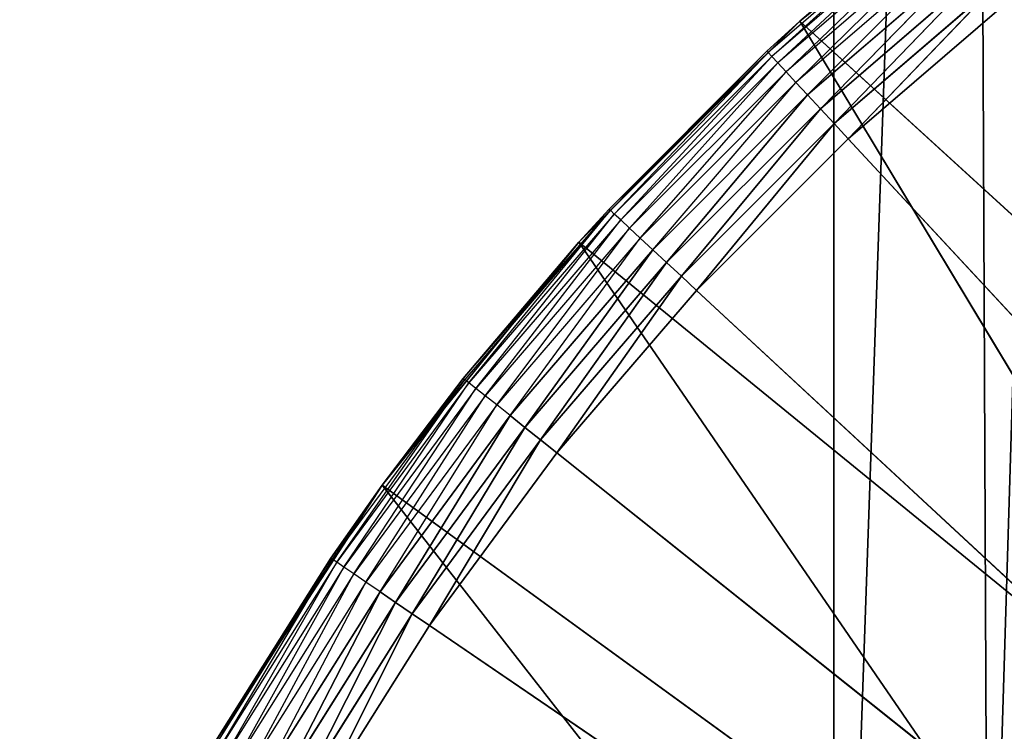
# Model space of a CAD drawing. Extents: x 0.05 to 8.85, y 0.05 to 8.85.
# Tile 59 of 256: x 0.74 to 0.9, y 1.45 to 1.57. Entities that reach past the tile are written whole.
import ezdxf

# ---------------------------------------------------------------- set-up
doc = ezdxf.new("R2010")
doc.units = 0
doc.header["$LTSCALE"] = 2.54
doc.layers.get('0').update_dxf_attribs({"color": 13, "linetype": 'CONTINUOUS'})

# ---------------------------------------------------------------- blocks, each defined once
blk = doc.blocks.new('SZCZOTKA_DO_WC_BEZ_POKRYWK')
at = {"color": 0}
for p, q in [((0.89812, 1.37416, 5.55), (0.87234, 7.57945, 5.55)), ((0.89812, 1.37416, 5.55), (0.87234, 7.57945, 5.55)), ((0.87234, 1.31886, 5.55), (0.87234, 7.57945, 5.55)), ((0.87234, 1.31886, 5.55), (0.87234, 7.57945, 5.55)), ((0.87234, 1.31886, 5.65), (1.08152, 7.37026, 5.65)), ((0.87234, 1.31886, 5.65), (1.08152, 7.37026, 5.65)), ((0.89812, 1.37416, 5.65), (1.08152, 7.37026, 5.65)), ((0.89812, 1.37416, 5.65), (1.08152, 7.37026, 5.65)), ((0.86666, 1.57073, 5.55), (0.90734, 1.60366, 5.55)), ((0.86666, 1.57073, 5.55), (0.90734, 1.60366, 5.55)), ((0.88967, 1.58983, 5.36653), (0.86135, 1.56546, 5.36653)), ((0.86196, 1.5648, 5.36316), (0.88967, 1.58983, 5.36653)), ((0.89024, 1.58913, 5.36316), (0.86196, 1.5648, 5.36316)), ((0.86297, 1.56372, 5.36), (0.89024, 1.58913, 5.36316)), ((0.86666, 1.57073, 5.55), (0.88949, 1.59007, 5.37)), ((0.88949, 1.59007, 5.37), (0.86666, 1.57073, 5.37)), ((0.86666, 1.57073, 5.55), (0.88949, 1.59007, 5.37)), ((0.86666, 1.57073, 5.37), (0.88967, 1.58983, 5.36653)), ((0.89116, 1.58798, 5.36), (0.86297, 1.56372, 5.36)), ((0.86433, 1.56225, 5.35714), (0.89116, 1.58798, 5.36)), ((0.8924, 1.58641, 5.35714), (0.86433, 1.56225, 5.35714)), ((0.866, 1.56044, 5.35468), (0.8924, 1.58641, 5.35714)), ((0.89394, 1.58449, 5.35468), (0.866, 1.56044, 5.35468)), ((0.86795, 1.55835, 5.35268), (0.89394, 1.58449, 5.35468)), ((0.89572, 1.58225, 5.35268), (0.86795, 1.55835, 5.35268)), ((0.87009, 1.55604, 5.35121), (0.89572, 1.58225, 5.35268)), ((0.87009, 1.55604, 5.35121), (0.89572, 1.58225, 5.35268)), ((0.89769, 1.57978, 5.35121), (0.87009, 1.55604, 5.35121)), ((0.89769, 1.57978, 5.35121), (0.87009, 1.55604, 5.35121)), ((0.87239, 1.55357, 5.3503), (0.89769, 1.57978, 5.35121)), ((0.87239, 1.55357, 5.3503), (0.89769, 1.57978, 5.35121)), ((0.89979, 1.57715, 5.3503), (0.87239, 1.55357, 5.3503)), ((0.89979, 1.57715, 5.3503), (0.87239, 1.55357, 5.3503)), ((0.87475, 1.55102, 5.35), (0.89979, 1.57715, 5.3503)), ((0.87475, 1.55102, 5.35), (0.89979, 1.57715, 5.3503)), ((0.87475, 1.55102, 5.35), (0.90196, 1.57444, 5.35)), ((0.87475, 1.55102, 5.35), (0.90196, 1.57444, 5.35)), ((0.82966, 1.53372, 5.55), (0.86666, 1.57073, 5.55)), ((0.82966, 1.53372, 5.55), (0.86666, 1.57073, 5.55)), ((0.8347, 1.53924, 5.37), (0.86666, 1.57073, 5.55)), ((0.8347, 1.53924, 5.37), (0.86666, 1.57073, 5.55)), ((0.86666, 1.57073, 5.37), (0.86114, 1.56568, 5.37)), ((0.86114, 1.56568, 5.37), (0.86666, 1.57073, 5.55)), ((0.86114, 1.56568, 5.37), (0.86666, 1.57073, 5.55)), ((0.86666, 1.57073, 5.37), (0.86135, 1.56546, 5.36653)), ((0.86666, 1.57073, 5.37), (0.86666, 1.57073, 5.55)), ((0.86666, 1.57073, 5.37), (0.86666, 1.57073, 5.55)), ((0.86666, 1.57073, 5.55), (0.97813, 1.46884, 5.55)), ((0.86666, 1.57073, 5.55), (0.97813, 1.46884, 5.55)), ((0.86666, 1.57073, 5.55), (0.94609, 1.43875, 5.55)), ((0.86666, 1.57073, 5.55), (0.94609, 1.43875, 5.55)), ((0.86114, 1.56568, 5.37), (0.8347, 1.53924, 5.37)), ((0.86114, 1.56568, 5.37), (0.83493, 1.53904, 5.36653)), ((0.86135, 1.56546, 5.36653), (0.83493, 1.53904, 5.36653)), ((0.83559, 1.53842, 5.36316), (0.86135, 1.56546, 5.36653)), ((0.86196, 1.5648, 5.36316), (0.83559, 1.53842, 5.36316)), ((0.83667, 1.53742, 5.36), (0.86196, 1.5648, 5.36316)), ((0.86114, 1.56568, 5.37), (0.86135, 1.56546, 5.36653)), ((0.86196, 1.5648, 5.36316), (0.86135, 1.56546, 5.36653)), ((0.86297, 1.56372, 5.36), (0.86196, 1.5648, 5.36316)), ((0.86297, 1.56372, 5.36), (0.83667, 1.53742, 5.36)), ((0.83813, 1.53606, 5.35714), (0.86297, 1.56372, 5.36)), ((0.86433, 1.56225, 5.35714), (0.86297, 1.56372, 5.36)), ((0.86433, 1.56225, 5.35714), (0.83813, 1.53606, 5.35714)), ((0.83994, 1.53438, 5.35468), (0.86433, 1.56225, 5.35714)), ((0.866, 1.56044, 5.35468), (0.86433, 1.56225, 5.35714)), ((0.866, 1.56044, 5.35468), (0.83994, 1.53438, 5.35468)), ((0.84203, 1.53244, 5.35268), (0.866, 1.56044, 5.35468)), ((0.86795, 1.55835, 5.35268), (0.866, 1.56044, 5.35468)), ((0.86795, 1.55835, 5.35268), (0.84203, 1.53244, 5.35268)), ((0.84435, 1.53029, 5.35121), (0.86795, 1.55835, 5.35268)), ((0.84435, 1.53029, 5.35121), (0.86795, 1.55835, 5.35268)), ((0.87009, 1.55604, 5.35121), (0.86795, 1.55835, 5.35268)), ((0.87009, 1.55604, 5.35121), (0.86795, 1.55835, 5.35268)), ((0.87009, 1.55604, 5.35121), (0.84435, 1.53029, 5.35121)), ((0.87009, 1.55604, 5.35121), (0.84435, 1.53029, 5.35121)), ((0.84682, 1.528, 5.3503), (0.87009, 1.55604, 5.35121)), ((0.84682, 1.528, 5.3503), (0.87009, 1.55604, 5.35121)), ((0.87239, 1.55357, 5.3503), (0.87009, 1.55604, 5.35121)), ((0.87239, 1.55357, 5.3503), (0.87009, 1.55604, 5.35121)), ((0.87239, 1.55357, 5.3503), (0.84682, 1.528, 5.3503)), ((0.87239, 1.55357, 5.3503), (0.84682, 1.528, 5.3503)), ((0.84937, 1.52564, 5.35), (0.87239, 1.55357, 5.3503)), ((0.84937, 1.52564, 5.35), (0.87239, 1.55357, 5.3503)), ((0.87475, 1.55102, 5.35), (0.87239, 1.55357, 5.3503)), ((0.87475, 1.55102, 5.35), (0.87239, 1.55357, 5.3503)), ((0.84937, 1.52564, 5.35), (0.87475, 1.55102, 5.35)), ((0.84937, 1.52564, 5.35), (0.87475, 1.55102, 5.35)), ((0.87475, 1.55102, 5.35), (1.20123, 1.19916, 5.35)), ((0.87475, 1.55102, 5.35), (1.20123, 1.19916, 5.35)), ((0.81031, 1.5109, 5.37), (0.83493, 1.53904, 5.36653)), ((0.83493, 1.53904, 5.36653), (0.81055, 1.51071, 5.36653)), ((0.81126, 1.51015, 5.36316), (0.83493, 1.53904, 5.36653)), ((0.83559, 1.53842, 5.36316), (0.81126, 1.51015, 5.36316)), ((0.81241, 1.50923, 5.36), (0.83559, 1.53842, 5.36316)), ((0.8347, 1.53924, 5.37), (0.82966, 1.53372, 5.55)), ((0.8347, 1.53924, 5.37), (0.82966, 1.53372, 5.37)), ((0.8347, 1.53924, 5.37), (0.82966, 1.53372, 5.55)), ((0.82966, 1.53372, 5.37), (0.83493, 1.53904, 5.36653)), ((0.8347, 1.53924, 5.37), (0.83493, 1.53904, 5.36653)), ((0.83559, 1.53842, 5.36316), (0.83493, 1.53904, 5.36653)), ((0.83667, 1.53742, 5.36), (0.83559, 1.53842, 5.36316)), ((0.83667, 1.53742, 5.36), (0.81241, 1.50923, 5.36)), ((0.81397, 1.50798, 5.35714), (0.83667, 1.53742, 5.36)), ((0.83813, 1.53606, 5.35714), (0.83667, 1.53742, 5.36)), ((0.83813, 1.53606, 5.35714), (0.81397, 1.50798, 5.35714)), ((0.8159, 1.50645, 5.35468), (0.83813, 1.53606, 5.35714)), ((0.83994, 1.53438, 5.35468), (0.83813, 1.53606, 5.35714)), ((0.79672, 1.49305, 5.55), (0.82966, 1.53372, 5.55)), ((0.79672, 1.49305, 5.55), (0.82966, 1.53372, 5.55)), ((0.82966, 1.53372, 5.37), (0.81031, 1.5109, 5.37)), ((0.81031, 1.5109, 5.37), (0.82966, 1.53372, 5.55)), ((0.81031, 1.5109, 5.37), (0.82966, 1.53372, 5.55)), ((0.83994, 1.53438, 5.35468), (0.8159, 1.50645, 5.35468)), ((0.81813, 1.50467, 5.35268), (0.83994, 1.53438, 5.35468)), ((0.82966, 1.53372, 5.37), (0.82966, 1.53372, 5.55)), ((0.82966, 1.53372, 5.37), (0.82966, 1.53372, 5.55)), ((0.82966, 1.53372, 5.55), (0.94609, 1.43875, 5.55)), ((0.82966, 1.53372, 5.55), (0.94609, 1.43875, 5.55)), ((0.82966, 1.53372, 5.55), (0.91807, 1.40488, 5.55)), ((0.82966, 1.53372, 5.55), (0.91807, 1.40488, 5.55)), ((0.84203, 1.53244, 5.35268), (0.83994, 1.53438, 5.35468)), ((0.84203, 1.53244, 5.35268), (0.81813, 1.50467, 5.35268)), ((0.8206, 1.5027, 5.35121), (0.84203, 1.53244, 5.35268)), ((0.8206, 1.5027, 5.35121), (0.84203, 1.53244, 5.35268)), ((0.84435, 1.53029, 5.35121), (0.84203, 1.53244, 5.35268)), ((0.84435, 1.53029, 5.35121), (0.84203, 1.53244, 5.35268)), ((0.84435, 1.53029, 5.35121), (0.8206, 1.5027, 5.35121)), ((0.84435, 1.53029, 5.35121), (0.8206, 1.5027, 5.35121)), ((0.82324, 1.5006, 5.3503), (0.84435, 1.53029, 5.35121)), ((0.82324, 1.5006, 5.3503), (0.84435, 1.53029, 5.35121)), ((0.84682, 1.528, 5.3503), (0.84435, 1.53029, 5.35121)), ((0.84682, 1.528, 5.3503), (0.84435, 1.53029, 5.35121)), ((0.84682, 1.528, 5.3503), (0.82324, 1.5006, 5.3503)), ((0.84682, 1.528, 5.3503), (0.82324, 1.5006, 5.3503)), ((0.82595, 1.49843, 5.35), (0.84682, 1.528, 5.3503)), ((0.82595, 1.49843, 5.35), (0.84682, 1.528, 5.3503)), ((0.84937, 1.52564, 5.35), (0.84682, 1.528, 5.3503)), ((0.84937, 1.52564, 5.35), (0.84682, 1.528, 5.3503)), ((0.82595, 1.49843, 5.35), (0.84937, 1.52564, 5.35)), ((0.82595, 1.49843, 5.35), (0.84937, 1.52564, 5.35)), ((1.20123, 1.19916, 5.35), (0.84937, 1.52564, 5.35)), ((1.20123, 1.19916, 5.35), (0.84937, 1.52564, 5.35)), ((0.81055, 1.51071, 5.36653), (0.78836, 1.48064, 5.36653)), ((0.78911, 1.48014, 5.36316), (0.81055, 1.51071, 5.36653)), ((0.81126, 1.51015, 5.36316), (0.78911, 1.48014, 5.36316)), ((0.79032, 1.47931, 5.36), (0.81126, 1.51015, 5.36316)), ((0.81031, 1.5109, 5.37), (0.79672, 1.49305, 5.55)), ((0.81031, 1.5109, 5.37), (0.79672, 1.49305, 5.37)), ((0.81031, 1.5109, 5.37), (0.79672, 1.49305, 5.55)), ((0.79672, 1.49305, 5.37), (0.81055, 1.51071, 5.36653)), ((0.81031, 1.5109, 5.37), (0.81055, 1.51071, 5.36653)), ((0.81126, 1.51015, 5.36316), (0.81055, 1.51071, 5.36653)), ((0.81241, 1.50923, 5.36), (0.81126, 1.51015, 5.36316)), ((0.81241, 1.50923, 5.36), (0.79032, 1.47931, 5.36)), ((0.79198, 1.47818, 5.35714), (0.81241, 1.50923, 5.36)), ((0.81397, 1.50798, 5.35714), (0.81241, 1.50923, 5.36)), ((0.81397, 1.50798, 5.35714), (0.79198, 1.47818, 5.35714)), ((0.79401, 1.47679, 5.35468), (0.81397, 1.50798, 5.35714)), ((0.8159, 1.50645, 5.35468), (0.81397, 1.50798, 5.35714)), ((0.8159, 1.50645, 5.35468), (0.79401, 1.47679, 5.35468)), ((0.79637, 1.47518, 5.35268), (0.8159, 1.50645, 5.35468)), ((0.81813, 1.50467, 5.35268), (0.8159, 1.50645, 5.35468)), ((0.81813, 1.50467, 5.35268), (0.79637, 1.47518, 5.35268)), ((0.79898, 1.4734, 5.35121), (0.81813, 1.50467, 5.35268)), ((0.79898, 1.4734, 5.35121), (0.81813, 1.50467, 5.35268)), ((0.8206, 1.5027, 5.35121), (0.81813, 1.50467, 5.35268)), ((0.8206, 1.5027, 5.35121), (0.81813, 1.50467, 5.35268)), ((0.8206, 1.5027, 5.35121), (0.79898, 1.4734, 5.35121)), ((0.8206, 1.5027, 5.35121), (0.79898, 1.4734, 5.35121)), ((0.80177, 1.47151, 5.3503), (0.8206, 1.5027, 5.35121)), ((0.80177, 1.47151, 5.3503), (0.8206, 1.5027, 5.35121)), ((0.82324, 1.5006, 5.3503), (0.8206, 1.5027, 5.35121)), ((0.82324, 1.5006, 5.3503), (0.8206, 1.5027, 5.35121)), ((0.82324, 1.5006, 5.3503), (0.80177, 1.47151, 5.3503)), ((0.82324, 1.5006, 5.3503), (0.80177, 1.47151, 5.3503)), ((0.80464, 1.46955, 5.35), (0.82324, 1.5006, 5.3503)), ((0.80464, 1.46955, 5.35), (0.82324, 1.5006, 5.3503)), ((0.82595, 1.49843, 5.35), (0.82324, 1.5006, 5.3503)), ((0.82595, 1.49843, 5.35), (0.82324, 1.5006, 5.3503)), ((0.80464, 1.46955, 5.35), (0.82595, 1.49843, 5.35)), ((0.80464, 1.46955, 5.35), (0.82595, 1.49843, 5.35)), ((0.82595, 1.49843, 5.35), (1.20123, 1.19916, 5.35)), ((0.82595, 1.49843, 5.35), (1.20123, 1.19916, 5.35)), ((0.76822, 1.44916, 5.55), (0.79672, 1.49305, 5.55)), ((0.76822, 1.44916, 5.55), (0.79672, 1.49305, 5.55)), ((0.79672, 1.49305, 5.37), (0.78811, 1.48082, 5.37)), ((0.78811, 1.48082, 5.37), (0.79672, 1.49305, 5.55)), ((0.78811, 1.48082, 5.37), (0.79672, 1.49305, 5.55)), ((0.79672, 1.49305, 5.37), (0.78836, 1.48064, 5.36653)), ((0.79672, 1.49305, 5.37), (0.79672, 1.49305, 5.55)), ((0.79672, 1.49305, 5.37), (0.79672, 1.49305, 5.55)), ((0.79672, 1.49305, 5.55), (0.91807, 1.40488, 5.55)), ((0.79672, 1.49305, 5.55), (0.91807, 1.40488, 5.55)), ((0.79672, 1.49305, 5.55), (0.89452, 1.36777, 5.55)), ((0.79672, 1.49305, 5.55), (0.89452, 1.36777, 5.55)), ((0.78811, 1.48082, 5.37), (0.76822, 1.44916, 5.55)), ((0.78811, 1.48082, 5.37), (0.76822, 1.44916, 5.37)), ((0.78811, 1.48082, 5.37), (0.76822, 1.44916, 5.55)), ((0.78811, 1.48082, 5.37), (0.76848, 1.449, 5.36653)), ((0.78836, 1.48064, 5.36653), (0.76848, 1.449, 5.36653)), ((0.76926, 1.44855, 5.36316), (0.78836, 1.48064, 5.36653)), ((0.78911, 1.48014, 5.36316), (0.76926, 1.44855, 5.36316)), ((0.77054, 1.44782, 5.36), (0.78911, 1.48014, 5.36316)), ((0.78811, 1.48082, 5.37), (0.78836, 1.48064, 5.36653)), ((0.78911, 1.48014, 5.36316), (0.78836, 1.48064, 5.36653)), ((0.79032, 1.47931, 5.36), (0.78911, 1.48014, 5.36316)), ((0.79032, 1.47931, 5.36), (0.77054, 1.44782, 5.36)), ((0.77227, 1.44682, 5.35714), (0.79032, 1.47931, 5.36)), ((0.79198, 1.47818, 5.35714), (0.79032, 1.47931, 5.36)), ((0.79198, 1.47818, 5.35714), (0.77227, 1.44682, 5.35714)), ((0.7744, 1.44558, 5.35468), (0.79198, 1.47818, 5.35714)), ((0.79401, 1.47679, 5.35468), (0.79198, 1.47818, 5.35714)), ((0.79401, 1.47679, 5.35468), (0.7744, 1.44558, 5.35468)), ((0.77688, 1.44416, 5.35268), (0.79401, 1.47679, 5.35468)), ((0.79637, 1.47518, 5.35268), (0.79401, 1.47679, 5.35468)), ((0.79637, 1.47518, 5.35268), (0.77688, 1.44416, 5.35268)), ((0.77961, 1.44258, 5.35121), (0.79637, 1.47518, 5.35268)), ((0.77961, 1.44258, 5.35121), (0.79637, 1.47518, 5.35268)), ((0.79898, 1.4734, 5.35121), (0.79637, 1.47518, 5.35268)), ((0.79898, 1.4734, 5.35121), (0.79637, 1.47518, 5.35268)), ((0.79898, 1.4734, 5.35121), (0.77961, 1.44258, 5.35121)), ((0.79898, 1.4734, 5.35121), (0.77961, 1.44258, 5.35121)), ((0.78253, 1.44089, 5.3503), (0.79898, 1.4734, 5.35121)), ((0.78253, 1.44089, 5.3503), (0.79898, 1.4734, 5.35121)), ((0.80177, 1.47151, 5.3503), (0.79898, 1.4734, 5.35121)), ((0.80177, 1.47151, 5.3503), (0.79898, 1.4734, 5.35121)), ((0.80177, 1.47151, 5.3503), (0.78253, 1.44089, 5.3503)), ((0.80177, 1.47151, 5.3503), (0.78253, 1.44089, 5.3503)), ((0.78554, 1.43916, 5.35), (0.80177, 1.47151, 5.3503)), ((0.78554, 1.43916, 5.35), (0.80177, 1.47151, 5.3503)), ((0.80464, 1.46955, 5.35), (0.80177, 1.47151, 5.3503)), ((0.80464, 1.46955, 5.35), (0.80177, 1.47151, 5.3503)), ((0.78554, 1.43916, 5.35), (0.80464, 1.46955, 5.35)), ((0.78554, 1.43916, 5.35), (0.80464, 1.46955, 5.35)), ((0.80464, 1.46955, 5.35), (1.20123, 1.19916, 5.35)), ((0.80464, 1.46955, 5.35), (1.20123, 1.19916, 5.35))]:
    blk.add_line(p, q, dxfattribs=at)
mesh = blk.add_polyface(dxfattribs=at)
corners = [(0.85655, 7.63838, 5.55), (0.07623, 0.07416, 5.55), (0.07623, 8.82416, 5.55)]
mesh.append_faces([[corners[k] for k in face] for face in [(0, 1, 2)]], dxfattribs={"color": 0})
mesh = blk.add_polyface(dxfattribs=at)
corners = [(0.87234, 7.57945, 5.65), (0.07623, 8.82416, 5.65), (0.07623, 0.07416, 5.65)]
mesh.append_faces([[corners[k] for k in face] for face in [(0, 1, 2)]], dxfattribs={"color": 0})
mesh = blk.add_polyface(dxfattribs=at)
corners = [(0.87234, 7.57945, 5.55), (0.07623, 0.07416, 5.55), (0.85655, 7.63838, 5.55)]
mesh.append_faces([[corners[k] for k in face] for face in [(0, 1, 2)]], dxfattribs={"color": 0})
mesh = blk.add_polyface(dxfattribs=at)
corners = [(0.87234, 1.31886, 5.55), (0.07623, 0.07416, 5.55), (0.87234, 7.57945, 5.55)]
mesh.append_faces([[corners[k] for k in face] for face in [(0, 1, 2)]], dxfattribs={"color": 0})
mesh = blk.add_polyface(dxfattribs=at)
corners = [(0.89812, 7.52416, 5.65), (0.87234, 7.57945, 5.65), (0.07623, 0.07416, 5.65)]
mesh.append_faces([[corners[k] for k in face] for face in [(0, 1, 2)]], dxfattribs={"color": 0})
mesh = blk.add_polyface(dxfattribs=at)
corners = [(0.97813, 1.46884, 5.55), (0.93311, 1.42413, 5.55), (0.87234, 7.57945, 5.55)]
mesh.append_faces([[corners[k] for k in face] for face in [(0, 1, 2)]], dxfattribs={"color": 0})
mesh = blk.add_polyface(dxfattribs=at)
corners = [(0.93311, 1.42413, 5.55), (0.89812, 1.37416, 5.55), (0.87234, 7.57945, 5.55)]
mesh.append_faces([[corners[k] for k in face] for face in [(0, 1, 2)]], dxfattribs={"color": 0})
mesh = blk.add_polyface(dxfattribs=at)
corners = [(0.89812, 1.37416, 5.55), (0.87234, 1.31886, 5.55), (0.87234, 7.57945, 5.55)]
mesh.append_faces([[corners[k] for k in face] for face in [(0, 1, 2)]], dxfattribs={"color": 0})
mesh = blk.add_polyface(dxfattribs=at)
corners = [(1.14045, 1.54384, 5.55), (1.08152, 1.52805, 5.55), (0.87234, 7.57945, 5.55)]
mesh.append_faces([[corners[k] for k in face] for face in [(0, 1, 2)]], dxfattribs={"color": 0})
mesh = blk.add_polyface(dxfattribs=at)
corners = [(1.08152, 1.52805, 5.55), (1.02623, 1.50227, 5.55), (0.87234, 7.57945, 5.55)]
mesh.append_faces([[corners[k] for k in face] for face in [(0, 1, 2)]], dxfattribs={"color": 0})
mesh = blk.add_polyface(dxfattribs=at)
corners = [(1.02623, 1.50227, 5.55), (0.97813, 1.46884, 5.55), (0.87234, 7.57945, 5.55)]
mesh.append_faces([[corners[k] for k in face] for face in [(0, 1, 2)]], dxfattribs={"color": 0})
mesh = blk.add_polyface(dxfattribs=at)
corners = [(1.20123, 1.54916, 5.55), (1.14045, 1.54384, 5.55), (0.87234, 7.57945, 5.55)]
mesh.append_faces([[corners[k] for k in face] for face in [(0, 1, 2)]], dxfattribs={"color": 0})
mesh = blk.add_polyface(dxfattribs=at)
corners = [(1.20123, 1.54916, 5.55), (0.87234, 7.57945, 5.55), (0.89812, 7.52416, 5.55)]
mesh.append_faces([[corners[k] for k in face] for face in [(0, 1, 2)]], dxfattribs={"color": 0})
mesh = blk.add_polyface(dxfattribs=at)
corners = [(0.93311, 7.47418, 5.65), (0.89812, 7.52416, 5.65), (0.07623, 0.07416, 5.65)]
mesh.append_faces([[corners[k] for k in face] for face in [(0, 1, 2)]], dxfattribs={"color": 0})
mesh = blk.add_polyface(dxfattribs=at)
corners = [(1.26201, 1.54384, 5.55), (1.20123, 1.54916, 5.55), (0.89812, 7.52416, 5.55)]
mesh.append_faces([[corners[k] for k in face] for face in [(0, 1, 2)]], dxfattribs={"color": 0})
mesh = blk.add_polyface(dxfattribs=at)
corners = [(1.26201, 1.54384, 5.55), (0.89812, 7.52416, 5.55), (0.93311, 7.47418, 5.55)]
mesh.append_faces([[corners[k] for k in face] for face in [(0, 1, 2)]], dxfattribs={"color": 0})
mesh = blk.add_polyface(dxfattribs=at)
corners = [(0.97625, 7.43104, 5.65), (0.93311, 7.47418, 5.65), (0.07623, 0.07416, 5.65)]
mesh.append_faces([[corners[k] for k in face] for face in [(0, 1, 2)]], dxfattribs={"color": 0})
mesh = blk.add_polyface(dxfattribs=at)
corners = [(1.02623, 7.39605, 5.65), (0.97625, 7.43104, 5.65), (0.07623, 0.07416, 5.65)]
mesh.append_faces([[corners[k] for k in face] for face in [(0, 1, 2)]], dxfattribs={"color": 0})
mesh = blk.add_polyface(dxfattribs=at)
corners = [(1.08152, 7.37026, 5.65), (1.02623, 7.39605, 5.65), (0.07623, 0.07416, 5.65)]
mesh.append_faces([[corners[k] for k in face] for face in [(0, 1, 2)]], dxfattribs={"color": 0})
mesh = blk.add_polyface(dxfattribs=at)
corners = [(1.08152, 7.37026, 5.65), (0.07623, 0.07416, 5.65), (0.87234, 1.31886, 5.65)]
mesh.append_faces([[corners[k] for k in face] for face in [(0, 1, 2)]], dxfattribs={"color": 0})
mesh = blk.add_polyface(dxfattribs=at)
corners = [(1.08152, 7.37026, 5.65), (0.87234, 1.31886, 5.65), (0.89812, 1.37416, 5.65)]
mesh.append_faces([[corners[k] for k in face] for face in [(0, 1, 2)]], dxfattribs={"color": 0})
mesh = blk.add_polyface(dxfattribs=at)
corners = [(1.08152, 7.37026, 5.65), (0.89812, 1.37416, 5.65), (0.93311, 1.42413, 5.65)]
mesh.append_faces([[corners[k] for k in face] for face in [(0, 1, 2)]], dxfattribs={"color": 0})
mesh = blk.add_polyface(dxfattribs=at)
corners = [(0.90734, 1.60366, 5.55), (0.88949, 1.59007, 5.37), (0.86666, 1.57073, 5.55)]
mesh.append_faces([[corners[k] for k in face] for face in [(0, 1, 2)]], dxfattribs={"color": 0})
mesh = blk.add_polyface(dxfattribs=at)
corners = [(0.97813, 1.46884, 5.55), (0.90734, 1.60366, 5.55), (0.86666, 1.57073, 5.55)]
mesh.append_faces([[corners[k] for k in face] for face in [(0, 1, 2)]], dxfattribs={"color": 0})
mesh = blk.add_polyface(dxfattribs=at)
corners = [(0.86666, 1.57073, 5.55), (0.88949, 1.59007, 5.37), (0.86666, 1.57073, 5.37)]
mesh.append_faces([[corners[k] for k in face] for face in [(0, 1, 2)]], dxfattribs={"color": 0})
mesh = blk.add_polyface(dxfattribs=at)
corners = [(0.89572, 1.58225, 5.35268), (0.87009, 1.55604, 5.35121), (0.86795, 1.55835, 5.35268)]
mesh.append_faces([[corners[k] for k in face] for face in [(0, 1, 2)]], dxfattribs={"color": 0})
mesh = blk.add_polyface(dxfattribs=at)
corners = [(0.89769, 1.57978, 5.35121), (0.87009, 1.55604, 5.35121), (0.89572, 1.58225, 5.35268)]
mesh.append_faces([[corners[k] for k in face] for face in [(0, 1, 2)]], dxfattribs={"color": 0})
mesh = blk.add_polyface(dxfattribs=at)
corners = [(0.89769, 1.57978, 5.35121), (0.87239, 1.55357, 5.3503), (0.87009, 1.55604, 5.35121)]
mesh.append_faces([[corners[k] for k in face] for face in [(0, 1, 2)]], dxfattribs={"color": 0})
mesh = blk.add_polyface(dxfattribs=at)
corners = [(0.89979, 1.57715, 5.3503), (0.87239, 1.55357, 5.3503), (0.89769, 1.57978, 5.35121)]
mesh.append_faces([[corners[k] for k in face] for face in [(0, 1, 2)]], dxfattribs={"color": 0})
mesh = blk.add_polyface(dxfattribs=at)
corners = [(0.89979, 1.57715, 5.3503), (0.87475, 1.55102, 5.35), (0.87239, 1.55357, 5.3503)]
mesh.append_faces([[corners[k] for k in face] for face in [(0, 1, 2)]], dxfattribs={"color": 0})
mesh = blk.add_polyface(dxfattribs=at)
corners = [(0.90196, 1.57444, 5.35), (0.87475, 1.55102, 5.35), (0.89979, 1.57715, 5.3503)]
mesh.append_faces([[corners[k] for k in face] for face in [(0, 1, 2)]], dxfattribs={"color": 0})
mesh = blk.add_polyface(dxfattribs=at)
corners = [(1.20123, 1.19916, 5.35), (0.87475, 1.55102, 5.35), (0.90196, 1.57444, 5.35)]
mesh.append_faces([[corners[k] for k in face] for face in [(0, 1, 2)]], dxfattribs={"color": 0})
mesh = blk.add_polyface(dxfattribs=at)
corners = [(0.86666, 1.57073, 5.55), (0.8347, 1.53924, 5.37), (0.82966, 1.53372, 5.55)]
mesh.append_faces([[corners[k] for k in face] for face in [(0, 1, 2)]], dxfattribs={"color": 0})
mesh = blk.add_polyface(dxfattribs=at)
corners = [(0.94609, 1.43875, 5.55), (0.86666, 1.57073, 5.55), (0.82966, 1.53372, 5.55)]
mesh.append_faces([[corners[k] for k in face] for face in [(0, 1, 2)]], dxfattribs={"color": 0})
mesh = blk.add_polyface(dxfattribs=at)
corners = [(0.86666, 1.57073, 5.55), (0.86114, 1.56568, 5.37), (0.8347, 1.53924, 5.37)]
mesh.append_faces([[corners[k] for k in face] for face in [(0, 1, 2)]], dxfattribs={"color": 0})
mesh = blk.add_polyface(dxfattribs=at)
corners = [(0.86666, 1.57073, 5.55), (0.86666, 1.57073, 5.37), (0.86114, 1.56568, 5.37)]
mesh.append_faces([[corners[k] for k in face] for face in [(0, 1, 2)]], dxfattribs={"color": 0})
mesh = blk.add_polyface(dxfattribs=at)
corners = [(0.97813, 1.46884, 5.55), (0.86666, 1.57073, 5.55), (0.94609, 1.43875, 5.55)]
mesh.append_faces([[corners[k] for k in face] for face in [(0, 1, 2)]], dxfattribs={"color": 0})
mesh = blk.add_polyface(dxfattribs=at)
corners = [(0.86795, 1.55835, 5.35268), (0.84435, 1.53029, 5.35121), (0.84203, 1.53244, 5.35268)]
mesh.append_faces([[corners[k] for k in face] for face in [(0, 1, 2)]], dxfattribs={"color": 0})
mesh = blk.add_polyface(dxfattribs=at)
corners = [(0.87009, 1.55604, 5.35121), (0.84435, 1.53029, 5.35121), (0.86795, 1.55835, 5.35268)]
mesh.append_faces([[corners[k] for k in face] for face in [(0, 1, 2)]], dxfattribs={"color": 0})
mesh = blk.add_polyface(dxfattribs=at)
corners = [(0.87009, 1.55604, 5.35121), (0.84682, 1.528, 5.3503), (0.84435, 1.53029, 5.35121)]
mesh.append_faces([[corners[k] for k in face] for face in [(0, 1, 2)]], dxfattribs={"color": 0})
mesh = blk.add_polyface(dxfattribs=at)
corners = [(0.87239, 1.55357, 5.3503), (0.84682, 1.528, 5.3503), (0.87009, 1.55604, 5.35121)]
mesh.append_faces([[corners[k] for k in face] for face in [(0, 1, 2)]], dxfattribs={"color": 0})
mesh = blk.add_polyface(dxfattribs=at)
corners = [(0.87239, 1.55357, 5.3503), (0.84937, 1.52564, 5.35), (0.84682, 1.528, 5.3503)]
mesh.append_faces([[corners[k] for k in face] for face in [(0, 1, 2)]], dxfattribs={"color": 0})
mesh = blk.add_polyface(dxfattribs=at)
corners = [(0.87475, 1.55102, 5.35), (0.84937, 1.52564, 5.35), (0.87239, 1.55357, 5.3503)]
mesh.append_faces([[corners[k] for k in face] for face in [(0, 1, 2)]], dxfattribs={"color": 0})
mesh = blk.add_polyface(dxfattribs=at)
corners = [(1.20123, 1.19916, 5.35), (0.84937, 1.52564, 5.35), (0.87475, 1.55102, 5.35)]
mesh.append_faces([[corners[k] for k in face] for face in [(0, 1, 2)]], dxfattribs={"color": 0})
mesh = blk.add_polyface(dxfattribs=at)
corners = [(0.8347, 1.53924, 5.37), (0.82966, 1.53372, 5.37), (0.82966, 1.53372, 5.55)]
mesh.append_faces([[corners[k] for k in face] for face in [(0, 1, 2)]], dxfattribs={"color": 0})
mesh = blk.add_polyface(dxfattribs=at)
corners = [(0.82966, 1.53372, 5.55), (0.81031, 1.5109, 5.37), (0.79672, 1.49305, 5.55)]
mesh.append_faces([[corners[k] for k in face] for face in [(0, 1, 2)]], dxfattribs={"color": 0})
mesh = blk.add_polyface(dxfattribs=at)
corners = [(0.91807, 1.40488, 5.55), (0.82966, 1.53372, 5.55), (0.79672, 1.49305, 5.55)]
mesh.append_faces([[corners[k] for k in face] for face in [(0, 1, 2)]], dxfattribs={"color": 0})
mesh = blk.add_polyface(dxfattribs=at)
corners = [(0.82966, 1.53372, 5.37), (0.81031, 1.5109, 5.37), (0.82966, 1.53372, 5.55)]
mesh.append_faces([[corners[k] for k in face] for face in [(0, 1, 2)]], dxfattribs={"color": 0})
mesh = blk.add_polyface(dxfattribs=at)
corners = [(0.94609, 1.43875, 5.55), (0.82966, 1.53372, 5.55), (0.91807, 1.40488, 5.55)]
mesh.append_faces([[corners[k] for k in face] for face in [(0, 1, 2)]], dxfattribs={"color": 0})
mesh = blk.add_polyface(dxfattribs=at)
corners = [(0.84203, 1.53244, 5.35268), (0.8206, 1.5027, 5.35121), (0.81813, 1.50467, 5.35268)]
mesh.append_faces([[corners[k] for k in face] for face in [(0, 1, 2)]], dxfattribs={"color": 0})
mesh = blk.add_polyface(dxfattribs=at)
corners = [(0.84435, 1.53029, 5.35121), (0.8206, 1.5027, 5.35121), (0.84203, 1.53244, 5.35268)]
mesh.append_faces([[corners[k] for k in face] for face in [(0, 1, 2)]], dxfattribs={"color": 0})
mesh = blk.add_polyface(dxfattribs=at)
corners = [(0.84435, 1.53029, 5.35121), (0.82324, 1.5006, 5.3503), (0.8206, 1.5027, 5.35121)]
mesh.append_faces([[corners[k] for k in face] for face in [(0, 1, 2)]], dxfattribs={"color": 0})
mesh = blk.add_polyface(dxfattribs=at)
corners = [(0.84682, 1.528, 5.3503), (0.82324, 1.5006, 5.3503), (0.84435, 1.53029, 5.35121)]
mesh.append_faces([[corners[k] for k in face] for face in [(0, 1, 2)]], dxfattribs={"color": 0})
mesh = blk.add_polyface(dxfattribs=at)
corners = [(0.84682, 1.528, 5.3503), (0.82595, 1.49843, 5.35), (0.82324, 1.5006, 5.3503)]
mesh.append_faces([[corners[k] for k in face] for face in [(0, 1, 2)]], dxfattribs={"color": 0})
mesh = blk.add_polyface(dxfattribs=at)
corners = [(0.84937, 1.52564, 5.35), (0.82595, 1.49843, 5.35), (0.84682, 1.528, 5.3503)]
mesh.append_faces([[corners[k] for k in face] for face in [(0, 1, 2)]], dxfattribs={"color": 0})
mesh = blk.add_polyface(dxfattribs=at)
corners = [(1.20123, 1.19916, 5.35), (0.82595, 1.49843, 5.35), (0.84937, 1.52564, 5.35)]
mesh.append_faces([[corners[k] for k in face] for face in [(0, 1, 2)]], dxfattribs={"color": 0})
mesh = blk.add_polyface(dxfattribs=at)
corners = [(0.81031, 1.5109, 5.37), (0.79672, 1.49305, 5.37), (0.79672, 1.49305, 5.55)]
mesh.append_faces([[corners[k] for k in face] for face in [(0, 1, 2)]], dxfattribs={"color": 0})
mesh = blk.add_polyface(dxfattribs=at)
corners = [(0.81813, 1.50467, 5.35268), (0.79898, 1.4734, 5.35121), (0.79637, 1.47518, 5.35268)]
mesh.append_faces([[corners[k] for k in face] for face in [(0, 1, 2)]], dxfattribs={"color": 0})
mesh = blk.add_polyface(dxfattribs=at)
corners = [(0.8206, 1.5027, 5.35121), (0.79898, 1.4734, 5.35121), (0.81813, 1.50467, 5.35268)]
mesh.append_faces([[corners[k] for k in face] for face in [(0, 1, 2)]], dxfattribs={"color": 0})
mesh = blk.add_polyface(dxfattribs=at)
corners = [(0.8206, 1.5027, 5.35121), (0.80177, 1.47151, 5.3503), (0.79898, 1.4734, 5.35121)]
mesh.append_faces([[corners[k] for k in face] for face in [(0, 1, 2)]], dxfattribs={"color": 0})
mesh = blk.add_polyface(dxfattribs=at)
corners = [(0.82324, 1.5006, 5.3503), (0.80177, 1.47151, 5.3503), (0.8206, 1.5027, 5.35121)]
mesh.append_faces([[corners[k] for k in face] for face in [(0, 1, 2)]], dxfattribs={"color": 0})
mesh = blk.add_polyface(dxfattribs=at)
corners = [(0.82324, 1.5006, 5.3503), (0.80464, 1.46955, 5.35), (0.80177, 1.47151, 5.3503)]
mesh.append_faces([[corners[k] for k in face] for face in [(0, 1, 2)]], dxfattribs={"color": 0})
mesh = blk.add_polyface(dxfattribs=at)
corners = [(0.82595, 1.49843, 5.35), (0.80464, 1.46955, 5.35), (0.82324, 1.5006, 5.3503)]
mesh.append_faces([[corners[k] for k in face] for face in [(0, 1, 2)]], dxfattribs={"color": 0})
mesh = blk.add_polyface(dxfattribs=at)
corners = [(1.20123, 1.19916, 5.35), (0.80464, 1.46955, 5.35), (0.82595, 1.49843, 5.35)]
mesh.append_faces([[corners[k] for k in face] for face in [(0, 1, 2)]], dxfattribs={"color": 0})
mesh = blk.add_polyface(dxfattribs=at)
corners = [(0.79672, 1.49305, 5.55), (0.78811, 1.48082, 5.37), (0.76822, 1.44916, 5.55)]
mesh.append_faces([[corners[k] for k in face] for face in [(0, 1, 2)]], dxfattribs={"color": 0})
mesh = blk.add_polyface(dxfattribs=at)
corners = [(0.89452, 1.36777, 5.55), (0.79672, 1.49305, 5.55), (0.76822, 1.44916, 5.55)]
mesh.append_faces([[corners[k] for k in face] for face in [(0, 1, 2)]], dxfattribs={"color": 0})
mesh = blk.add_polyface(dxfattribs=at)
corners = [(0.79672, 1.49305, 5.37), (0.78811, 1.48082, 5.37), (0.79672, 1.49305, 5.55)]
mesh.append_faces([[corners[k] for k in face] for face in [(0, 1, 2)]], dxfattribs={"color": 0})
mesh = blk.add_polyface(dxfattribs=at)
corners = [(0.91807, 1.40488, 5.55), (0.79672, 1.49305, 5.55), (0.89452, 1.36777, 5.55)]
mesh.append_faces([[corners[k] for k in face] for face in [(0, 1, 2)]], dxfattribs={"color": 0})
mesh = blk.add_polyface(dxfattribs=at)
corners = [(0.78811, 1.48082, 5.37), (0.76822, 1.44916, 5.37), (0.76822, 1.44916, 5.55)]
mesh.append_faces([[corners[k] for k in face] for face in [(0, 1, 2)]], dxfattribs={"color": 0})
mesh = blk.add_polyface(dxfattribs=at)
corners = [(0.79637, 1.47518, 5.35268), (0.77961, 1.44258, 5.35121), (0.77688, 1.44416, 5.35268)]
mesh.append_faces([[corners[k] for k in face] for face in [(0, 1, 2)]], dxfattribs={"color": 0})
mesh = blk.add_polyface(dxfattribs=at)
corners = [(0.79898, 1.4734, 5.35121), (0.77961, 1.44258, 5.35121), (0.79637, 1.47518, 5.35268)]
mesh.append_faces([[corners[k] for k in face] for face in [(0, 1, 2)]], dxfattribs={"color": 0})
mesh = blk.add_polyface(dxfattribs=at)
corners = [(0.79898, 1.4734, 5.35121), (0.78253, 1.44089, 5.3503), (0.77961, 1.44258, 5.35121)]
mesh.append_faces([[corners[k] for k in face] for face in [(0, 1, 2)]], dxfattribs={"color": 0})
mesh = blk.add_polyface(dxfattribs=at)
corners = [(0.80177, 1.47151, 5.3503), (0.78253, 1.44089, 5.3503), (0.79898, 1.4734, 5.35121)]
mesh.append_faces([[corners[k] for k in face] for face in [(0, 1, 2)]], dxfattribs={"color": 0})
mesh = blk.add_polyface(dxfattribs=at)
corners = [(0.80177, 1.47151, 5.3503), (0.78554, 1.43916, 5.35), (0.78253, 1.44089, 5.3503)]
mesh.append_faces([[corners[k] for k in face] for face in [(0, 1, 2)]], dxfattribs={"color": 0})
mesh = blk.add_polyface(dxfattribs=at)
corners = [(0.80464, 1.46955, 5.35), (0.78554, 1.43916, 5.35), (0.80177, 1.47151, 5.3503)]
mesh.append_faces([[corners[k] for k in face] for face in [(0, 1, 2)]], dxfattribs={"color": 0})
mesh = blk.add_polyface(dxfattribs=at)
corners = [(1.20123, 1.19916, 5.35), (0.78554, 1.43916, 5.35), (0.80464, 1.46955, 5.35)]
mesh.append_faces([[corners[k] for k in face] for face in [(0, 1, 2)]], dxfattribs={"color": 0})

msp = doc.modelspace()

# ---------------------------------------------------------------- block references
at = {"color": 0}
msp.add_blockref('SZCZOTKA_DO_WC_BEZ_POKRYWK', (0, 0), dxfattribs=at)

doc.saveas('drawing.dxf')
